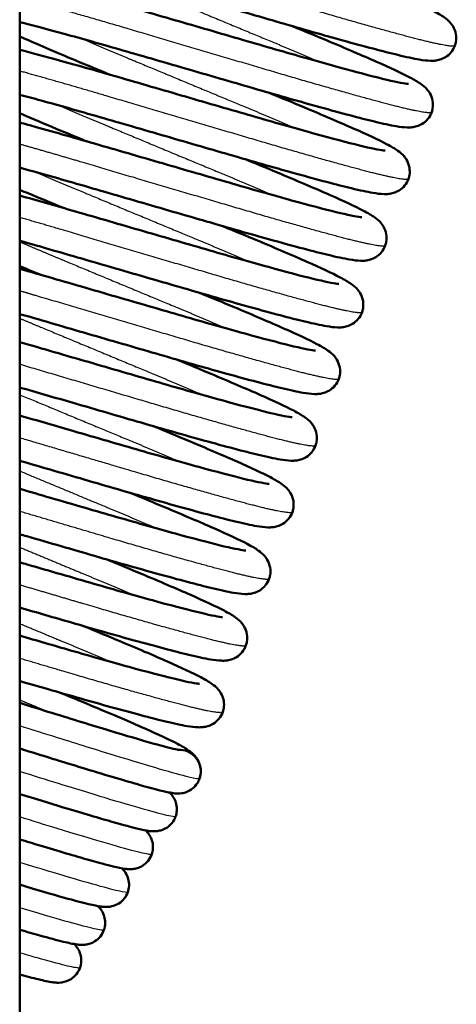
# Model space of a CAD drawing. Header units: millimetres. Extents: x 247 to 1050, y 34 to 1073.
# Tile 34 of 58: x 806 to 819, y 110 to 140. Entities that reach past the tile are written whole.
import ezdxf

# ---------------------------------------------------------------- set-up
doc = ezdxf.new("R2010")
doc.units = ezdxf.units.MM
doc.header["$LTSCALE"] = 0.75
doc.layers.add('Visible', color=7, linetype='Continuous', lineweight=50)
doc.layers.add('Visible Narrow', color=7, linetype='Continuous', lineweight=25)

msp = doc.modelspace()

# ---------------------------------------------------------------- linework, layer by layer
at = {"layer": 'Visible', "extrusion": (-1, -2.22045e-16, 2.96656e-13)}
msp.add_line((806.06, 182.889, 17.525), (806.06, 92.819, 17.525), dxfattribs=at)
at = {"layer": 'Visible'}
for start, end in [(340.7911, 93.8413), (327.6911, 340.7911)]:
    msp.add_arc((810.812, 117.243), 0.65, start, end, dxfattribs=at)
for points, knots in [([(819.045, 138.897), (819.019, 138.822, 0.039), (818.979, 138.752, 0.078), (818.881, 138.633, 0.164), (818.822, 138.584, 0.211), (818.706, 138.512, 0.32), (818.649, 138.489, 0.383), (818.546, 138.458, 0.524), (818.501, 138.45, 0.603), (818.405, 138.439, 0.805), (818.358, 138.438, 0.93), (818.203, 138.442, 1.377), (818.103, 138.456, 1.702), (817.807, 138.507, 2.477), (817.595, 138.552, 2.923), (816.909, 138.717, 4.043), (816.349, 138.867, 4.678), (815.142, 139.201, 5.604), (814.502, 139.383, 5.94), (813.186, 139.765, 6.368), (812.494, 139.966, 6.467), (811.141, 140.358, 6.428), (810.463, 140.556, 6.292), (809.204, 140.919, 5.805), (808.605, 141.088, 5.45), (807.564, 141.374, 4.57), (807.106, 141.495, 4.037), (806.436, 141.659, 2.913), (806.185, 141.709, 2.32), (806.06, 141.727, 1.707)], [0, 0, 0, 0, 0.026475, 0.026475, 0.052811, 0.052811, 0.078765, 0.078765, 0.105893, 0.105893, 0.145826, 0.145826, 0.24775, 0.24775, 0.39523, 0.39523, 0.644629, 0.644629, 0.862378, 0.862378, 1.07503, 1.07503, 1.285149, 1.285149, 1.49451, 1.49451, 1.702715, 1.702715, 1.890146, 1.890146, 1.890146, 1.890146]), ([(814.891, 141.459, -6.026), (815.252, 141.311, -5.878), (815.6, 141.167, -5.692), (816.48, 140.797, -5.101), (816.983, 140.582, -4.624), (817.811, 140.216, -3.532), (818.147, 140.06, -2.908), (818.523, 139.862, -1.896), (818.628, 139.803, -1.527), (818.787, 139.69, -0.948), (818.847, 139.647, -0.732), (818.943, 139.53, -0.487), (818.966, 139.498, -0.435), (819.024, 139.4, -0.307), (819.057, 139.318, -0.238), (819.085, 139.158, -0.134), (819.086, 139.081, -0.093), (819.067, 138.969, -0.036), (819.057, 138.932, -0.018), (819.045, 138.897)], [1.270837, 1.270837, 1.270837, 1.270837, 1.3953165, 1.3953165, 1.6076146, 1.6076146, 1.8207342, 1.8207342, 1.9369064, 1.9369064, 2.0039335, 2.0039335, 2.0232847, 2.0232847, 2.0555082, 2.0555082, 2.081165, 2.081165, 2.0935943, 2.0935943, 2.0935943, 2.0935943]), ([(806.06, 140.927, 2.912), (806.136, 140.91, 3.057), (806.217, 140.891, 3.2), (806.733, 140.767, 4.043), (807.293, 140.617, 4.678), (808.5, 140.284, 5.604), (809.14, 140.102, 5.94), (810.456, 139.72, 6.368), (811.148, 139.519, 6.467), (812.501, 139.126, 6.428), (813.179, 138.929, 6.292), (814.438, 138.565, 5.805), (815.037, 138.396, 5.45), (816.078, 138.111, 4.57), (816.536, 137.989, 4.037), (817.231, 137.819, 2.871), (817.496, 137.767, 2.226), (817.637, 137.75, 1.395), (817.655, 137.749, 1.225), (817.655, 137.749, 1.056)], [0.345869, 0.345869, 0.345869, 0.345869, 0.39523, 0.39523, 0.644629, 0.644629, 0.862378, 0.862378, 1.07503, 1.07503, 1.285149, 1.285149, 1.49451, 1.49451, 1.702715, 1.702715, 1.904943, 1.904943, 1.955538, 1.955538, 1.955538, 1.955538]), ([(818.353, 136.909), (818.326, 136.834, 0.039), (818.286, 136.763, 0.078), (818.188, 136.645, 0.164), (818.129, 136.596, 0.211), (818.014, 136.524, 0.32), (817.956, 136.501, 0.383), (817.854, 136.47, 0.524), (817.809, 136.462, 0.603), (817.712, 136.45, 0.805), (817.666, 136.45, 0.93), (817.51, 136.454, 1.377), (817.41, 136.468, 1.702), (817.114, 136.519, 2.477), (816.902, 136.564, 2.923), (816.216, 136.729, 4.043), (815.656, 136.879, 4.678), (814.449, 137.213, 5.604), (813.809, 137.395, 5.94), (812.494, 137.776, 6.368), (811.801, 137.978, 6.467), (810.448, 138.37, 6.428), (809.77, 138.568, 6.292), (808.511, 138.931, 5.805), (807.912, 139.1, 5.45), (806.871, 139.385, 4.57), (806.413, 139.507, 4.037), (806.06, 139.593, 3.445), (806.06, 139.593, 3.445), (806.06, 139.593, 3.445)], [0, 0, 0, 0, 0.026475, 0.026475, 0.052811, 0.052811, 0.078765, 0.078765, 0.105893, 0.105893, 0.145826, 0.145826, 0.24775, 0.24775, 0.39523, 0.39523, 0.644629, 0.644629, 0.862378, 0.862378, 1.07503, 1.07503, 1.285149, 1.285149, 1.49451, 1.49451, 1.702715, 1.702715, 1.702755, 1.702755, 1.702755, 1.702755]), ([(814.198, 139.471, -6.026), (814.559, 139.323, -5.878), (814.907, 139.179, -5.692), (815.788, 138.809, -5.101), (816.29, 138.594, -4.624), (817.118, 138.228, -3.532), (817.454, 138.072, -2.908), (817.83, 137.874, -1.896), (817.935, 137.815, -1.527), (818.094, 137.702, -0.948), (818.154, 137.659, -0.732), (818.25, 137.542, -0.487), (818.273, 137.51, -0.435), (818.331, 137.411, -0.307), (818.365, 137.33, -0.238), (818.392, 137.17, -0.134), (818.393, 137.093, -0.093), (818.374, 136.981, -0.036), (818.365, 136.944, -0.018), (818.353, 136.909)], [1.270837, 1.270837, 1.270837, 1.270837, 1.3953165, 1.3953165, 1.6076146, 1.6076146, 1.8207342, 1.8207342, 1.9369064, 1.9369064, 2.0039335, 2.0039335, 2.0232847, 2.0232847, 2.0555082, 2.0555082, 2.081165, 2.081165, 2.0935943, 2.0935943, 2.0935943, 2.0935943]), ([(808.751, 138.025, -6.026), (808.39, 138.174, -5.878), (808.042, 138.318, -5.692), (807.162, 138.687, -5.101), (806.659, 138.903, -4.624), (806.182, 139.113, -3.995), (806.12, 139.141, -3.909), (806.06, 139.167, -3.822)], [1.270837, 1.270837, 1.270837, 1.270837, 1.3953165, 1.3953165, 1.6076146, 1.6076146, 1.6403176, 1.6403176, 1.6403176, 1.6403176]), ([(806.06, 138.77, 3.99), (806.407, 138.68, 4.434), (806.806, 138.572, 4.836), (807.807, 138.296, 5.604), (808.448, 138.114, 5.94), (809.763, 137.732, 6.368), (810.456, 137.531, 6.467), (811.808, 137.138, 6.428), (812.486, 136.941, 6.292), (813.746, 136.577, 5.805), (814.345, 136.408, 5.45), (815.385, 136.123, 4.57), (815.843, 136.001, 4.037), (816.539, 135.831, 2.871), (816.804, 135.779, 2.226), (816.944, 135.762, 1.395), (816.963, 135.761, 1.225), (816.963, 135.761, 1.056)], [0.474887, 0.474887, 0.474887, 0.474887, 0.644629, 0.644629, 0.862378, 0.862378, 1.07503, 1.07503, 1.285149, 1.285149, 1.49451, 1.49451, 1.702715, 1.702715, 1.904943, 1.904943, 1.955538, 1.955538, 1.955538, 1.955538]), ([(813.505, 137.483, -6.026), (813.866, 137.335, -5.878), (814.215, 137.191, -5.692), (815.095, 136.821, -5.101), (815.598, 136.606, -4.624), (816.426, 136.24, -3.532), (816.761, 136.084, -2.908), (817.138, 135.886, -1.896), (817.243, 135.827, -1.527), (817.401, 135.714, -0.948), (817.461, 135.671, -0.732), (817.558, 135.554, -0.487), (817.581, 135.522, -0.435), (817.638, 135.423, -0.307), (817.672, 135.342, -0.238), (817.699, 135.182, -0.134), (817.7, 135.104, -0.093), (817.681, 134.993, -0.036), (817.672, 134.956, -0.018), (817.66, 134.921)], [1.270837, 1.270837, 1.270837, 1.270837, 1.3953165, 1.3953165, 1.6076146, 1.6076146, 1.8207342, 1.8207342, 1.9369064, 1.9369064, 2.0039335, 2.0039335, 2.0232847, 2.0232847, 2.0555082, 2.0555082, 2.081165, 2.081165, 2.0935943, 2.0935943, 2.0935943, 2.0935943]), ([(817.66, 134.921), (817.634, 134.846, 0.039), (817.593, 134.775, 0.078), (817.495, 134.657, 0.164), (817.437, 134.608, 0.211), (817.321, 134.536, 0.32), (817.263, 134.513, 0.383), (817.161, 134.482, 0.524), (817.116, 134.474, 0.603), (817.019, 134.462, 0.805), (816.973, 134.462, 0.93), (816.818, 134.466, 1.377), (816.718, 134.48, 1.702), (816.422, 134.531, 2.477), (816.209, 134.576, 2.923), (815.524, 134.741, 4.043), (814.964, 134.891, 4.678), (813.757, 135.225, 5.604), (813.116, 135.407, 5.94), (811.801, 135.788, 6.368), (811.108, 135.99, 6.467), (809.756, 136.382, 6.428), (809.078, 136.58, 6.292), (807.818, 136.943, 5.805), (807.219, 137.112, 5.45), (806.473, 137.317, 4.819), (806.259, 137.375, 4.611), (806.06, 137.427, 4.388)], [0, 0, 0, 0, 0.026475, 0.026475, 0.052811, 0.052811, 0.078765, 0.078765, 0.105893, 0.105893, 0.145826, 0.145826, 0.24775, 0.24775, 0.39523, 0.39523, 0.644629, 0.644629, 0.862378, 0.862378, 1.07503, 1.07503, 1.285149, 1.285149, 1.49451, 1.49451, 1.584826, 1.584826, 1.584826, 1.584826]), ([(808.058, 136.037, -6.026), (807.697, 136.186, -5.878), (807.349, 136.33, -5.692), (806.68, 136.611, -5.243), (806.356, 136.748, -4.971), (806.06, 136.876, -4.669)], [1.270837, 1.270837, 1.270837, 1.270837, 1.3953165, 1.3953165, 1.5270116, 1.5270116, 1.5270116, 1.5270116]), ([(806.06, 136.598, 4.753), (806.218, 136.555, 4.901), (806.382, 136.51, 5.042), (807.115, 136.308, 5.604), (807.755, 136.126, 5.94), (809.07, 135.744, 6.368), (809.763, 135.543, 6.467), (811.116, 135.15, 6.428), (811.794, 134.953, 6.292), (813.053, 134.589, 5.805), (813.652, 134.42, 5.45), (814.693, 134.135, 4.57), (815.151, 134.013, 4.037), (815.846, 133.843, 2.871), (816.111, 133.791, 2.226), (816.251, 133.774, 1.395), (816.27, 133.773, 1.225), (816.27, 133.773, 1.056)], [0.578816, 0.578816, 0.578816, 0.578816, 0.644629, 0.644629, 0.862378, 0.862378, 1.07503, 1.07503, 1.285149, 1.285149, 1.49451, 1.49451, 1.702715, 1.702715, 1.904943, 1.904943, 1.955538, 1.955538, 1.955538, 1.955538]), ([(812.813, 135.495, -6.026), (813.174, 135.347, -5.878), (813.522, 135.203, -5.692), (814.402, 134.833, -5.101), (814.905, 134.618, -4.624), (815.733, 134.252, -3.532), (816.069, 134.096, -2.908), (816.445, 133.898, -1.896), (816.55, 133.839, -1.527), (816.709, 133.726, -0.948), (816.769, 133.683, -0.732), (816.865, 133.565, -0.487), (816.888, 133.534, -0.435), (816.946, 133.435, -0.307), (816.979, 133.354, -0.238), (817.007, 133.194, -0.134), (817.008, 133.116, -0.093), (816.989, 133.005, -0.036), (816.979, 132.968, -0.018), (816.967, 132.933)], [1.270837, 1.270837, 1.270837, 1.270837, 1.3953165, 1.3953165, 1.6076146, 1.6076146, 1.8207342, 1.8207342, 1.9369064, 1.9369064, 2.0039335, 2.0039335, 2.0232847, 2.0232847, 2.0555082, 2.0555082, 2.081165, 2.081165, 2.0935943, 2.0935943, 2.0935943, 2.0935943]), ([(816.967, 132.933), (816.941, 132.858, 0.039), (816.901, 132.787, 0.078), (816.803, 132.669, 0.164), (816.744, 132.62, 0.211), (816.628, 132.548, 0.32), (816.571, 132.525, 0.383), (816.468, 132.493, 0.524), (816.423, 132.486, 0.603), (816.327, 132.474, 0.805), (816.28, 132.474, 0.93), (816.125, 132.478, 1.377), (816.025, 132.492, 1.702), (815.729, 132.542, 2.477), (815.517, 132.588, 2.923), (814.831, 132.753, 4.043), (814.271, 132.903, 4.678), (813.064, 133.237, 5.604), (812.424, 133.419, 5.94), (811.108, 133.8, 6.368), (810.416, 134.001, 6.467), (809.063, 134.394, 6.428), (808.385, 134.592, 6.292), (807.148, 134.949, 5.814), (806.569, 135.112, 5.475), (806.06, 135.252, 5.055)], [0, 0, 0, 0, 0.026475, 0.026475, 0.052811, 0.052811, 0.078765, 0.078765, 0.105893, 0.105893, 0.145826, 0.145826, 0.24775, 0.24775, 0.39523, 0.39523, 0.644629, 0.644629, 0.862378, 0.862378, 1.07503, 1.07503, 1.285149, 1.285149, 1.487146, 1.487146, 1.487146, 1.487146]), ([(807.366, 134.049, -6.026), (807.005, 134.198, -5.878), (806.657, 134.342, -5.692), (806.239, 134.517, -5.412), (806.149, 134.555, -5.348), (806.06, 134.592, -5.281)], [1.270837, 1.270837, 1.270837, 1.270837, 1.3953165, 1.3953165, 1.4304382, 1.4304382, 1.4304382, 1.4304382]), ([(806.06, 134.419, 5.32), (806.572, 134.277, 5.681), (807.14, 134.115, 5.966), (808.378, 133.756, 6.368), (809.07, 133.555, 6.467), (810.423, 133.162, 6.428), (811.101, 132.965, 6.292), (812.36, 132.601, 5.805), (812.959, 132.432, 5.45), (814, 132.147, 4.57), (814.458, 132.025, 4.037), (815.153, 131.855, 2.871), (815.418, 131.803, 2.226), (815.559, 131.786, 1.395), (815.577, 131.785, 1.225), (815.577, 131.785, 1.056)], [0.670152, 0.670152, 0.670152, 0.670152, 0.862378, 0.862378, 1.07503, 1.07503, 1.285149, 1.285149, 1.49451, 1.49451, 1.702715, 1.702715, 1.904943, 1.904943, 1.955538, 1.955538, 1.955538, 1.955538]), ([(812.12, 133.507, -6.026), (812.481, 133.359, -5.878), (812.829, 133.215, -5.692), (813.71, 132.845, -5.101), (814.212, 132.63, -4.624), (815.04, 132.264, -3.532), (815.376, 132.108, -2.908), (815.752, 131.91, -1.896), (815.857, 131.851, -1.527), (816.016, 131.737, -0.948), (816.076, 131.695, -0.732), (816.172, 131.577, -0.487), (816.195, 131.546, -0.435), (816.253, 131.447, -0.307), (816.287, 131.366, -0.238), (816.314, 131.206, -0.134), (816.315, 131.128, -0.093), (816.296, 131.017, -0.036), (816.287, 130.98, -0.018), (816.275, 130.945)], [1.270837, 1.270837, 1.270837, 1.270837, 1.3953165, 1.3953165, 1.6076146, 1.6076146, 1.8207342, 1.8207342, 1.9369064, 1.9369064, 2.0039335, 2.0039335, 2.0232847, 2.0232847, 2.0555082, 2.0555082, 2.081165, 2.081165, 2.0935943, 2.0935943, 2.0935943, 2.0935943]), ([(816.275, 130.945), (816.248, 130.87, 0.039), (816.208, 130.799, 0.078), (816.11, 130.681, 0.164), (816.051, 130.632, 0.211), (815.936, 130.56, 0.32), (815.878, 130.537, 0.383), (815.776, 130.505, 0.524), (815.731, 130.498, 0.603), (815.634, 130.486, 0.805), (815.588, 130.486, 0.93), (815.432, 130.49, 1.377), (815.332, 130.504, 1.702), (815.036, 130.554, 2.477), (814.824, 130.6, 2.923), (814.138, 130.765, 4.043), (813.578, 130.915, 4.678), (812.371, 131.248, 5.604), (811.731, 131.43, 5.94), (810.416, 131.812, 6.368), (809.723, 132.013, 6.467), (808.37, 132.406, 6.428), (807.692, 132.604, 6.292), (806.716, 132.885, 5.915), (806.38, 132.981, 5.748), (806.06, 133.071, 5.551)], [0, 0, 0, 0, 0.026475, 0.026475, 0.052811, 0.052811, 0.078765, 0.078765, 0.105893, 0.105893, 0.145826, 0.145826, 0.24775, 0.24775, 0.39523, 0.39523, 0.644629, 0.644629, 0.862378, 0.862378, 1.07503, 1.07503, 1.285149, 1.285149, 1.400129, 1.400129, 1.400129, 1.400129]), ([(806.06, 132.236, 5.744), (806.375, 132.147, 5.91), (806.702, 132.053, 6.048), (807.685, 131.768, 6.368), (808.378, 131.567, 6.467), (809.73, 131.174, 6.428), (810.408, 130.976, 6.292), (811.668, 130.613, 5.805), (812.267, 130.444, 5.45), (813.307, 130.159, 4.57), (813.765, 130.037, 4.037), (814.461, 129.867, 2.871), (814.726, 129.815, 2.226), (814.866, 129.798, 1.395), (814.885, 129.797, 1.225), (814.885, 129.797, 1.056)], [0.75327, 0.75327, 0.75327, 0.75327, 0.862378, 0.862378, 1.07503, 1.07503, 1.285149, 1.285149, 1.49451, 1.49451, 1.702715, 1.702715, 1.904943, 1.904943, 1.955538, 1.955538, 1.955538, 1.955538]), ([(811.428, 131.519, -6.026), (811.789, 131.371, -5.878), (812.137, 131.227, -5.692), (813.017, 130.857, -5.101), (813.52, 130.642, -4.624), (814.348, 130.276, -3.532), (814.683, 130.12, -2.908), (815.06, 129.922, -1.896), (815.165, 129.862, -1.527), (815.323, 129.749, -0.948), (815.383, 129.707, -0.732), (815.48, 129.589, -0.487), (815.503, 129.558, -0.435), (815.561, 129.459, -0.307), (815.594, 129.378, -0.238), (815.621, 129.218, -0.134), (815.622, 129.14, -0.093), (815.603, 129.028, -0.036), (815.594, 128.992, -0.018), (815.582, 128.957)], [1.270837, 1.270837, 1.270837, 1.270837, 1.3953165, 1.3953165, 1.6076146, 1.6076146, 1.8207342, 1.8207342, 1.9369064, 1.9369064, 2.0039335, 2.0039335, 2.0232847, 2.0232847, 2.0555082, 2.0555082, 2.081165, 2.081165, 2.0935943, 2.0935943, 2.0935943, 2.0935943]), ([(815.582, 128.957), (815.556, 128.882, 0.039), (815.515, 128.811, 0.078), (815.417, 128.693, 0.164), (815.359, 128.644, 0.211), (815.243, 128.572, 0.32), (815.185, 128.549, 0.383), (815.083, 128.517, 0.524), (815.038, 128.51, 0.603), (814.941, 128.498, 0.805), (814.895, 128.498, 0.93), (814.74, 128.502, 1.377), (814.64, 128.516, 1.702), (814.344, 128.566, 2.477), (814.131, 128.612, 2.923), (813.446, 128.777, 4.043), (812.886, 128.927, 4.678), (811.679, 129.26, 5.604), (811.038, 129.442, 5.94), (809.723, 129.824, 6.368), (809.03, 130.025, 6.467), (807.678, 130.418, 6.428), (807, 130.616, 6.292), (806.265, 130.828, 6.008), (806.162, 130.857, 5.965), (806.06, 130.886, 5.919)], [0, 0, 0, 0, 0.026475, 0.026475, 0.052811, 0.052811, 0.078765, 0.078765, 0.105893, 0.105893, 0.145826, 0.145826, 0.24775, 0.24775, 0.39523, 0.39523, 0.644629, 0.644629, 0.862378, 0.862378, 1.07503, 1.07503, 1.285149, 1.285149, 1.31968, 1.31968, 1.31968, 1.31968]), ([(806.06, 130.05, 6.057), (806.154, 130.023, 6.093), (806.248, 129.996, 6.126), (806.992, 129.78, 6.368), (807.685, 129.579, 6.467), (809.038, 129.186, 6.428), (809.716, 128.988, 6.292), (810.975, 128.625, 5.805), (811.574, 128.456, 5.45), (812.615, 128.171, 4.57), (813.073, 128.049, 4.037), (813.768, 127.879, 2.871), (814.033, 127.827, 2.226), (814.173, 127.81, 1.395), (814.192, 127.809, 1.225), (814.192, 127.809, 1.056)], [0.831427, 0.831427, 0.831427, 0.831427, 0.862378, 0.862378, 1.07503, 1.07503, 1.285149, 1.285149, 1.49451, 1.49451, 1.702715, 1.702715, 1.904943, 1.904943, 1.955538, 1.955538, 1.955538, 1.955538]), ([(810.735, 129.531, -6.026), (811.096, 129.383, -5.878), (811.444, 129.238, -5.692), (812.324, 128.869, -5.101), (812.827, 128.653, -4.624), (813.655, 128.288, -3.532), (813.991, 128.132, -2.908), (814.367, 127.934, -1.896), (814.472, 127.874, -1.527), (814.631, 127.761, -0.948), (814.691, 127.719, -0.732), (814.787, 127.601, -0.487), (814.81, 127.57, -0.435), (814.868, 127.471, -0.307), (814.901, 127.39, -0.238), (814.929, 127.23, -0.134), (814.93, 127.152, -0.093), (814.911, 127.04, -0.036), (814.901, 127.004, -0.018), (814.889, 126.969)], [1.270837, 1.270837, 1.270837, 1.270837, 1.3953165, 1.3953165, 1.6076146, 1.6076146, 1.8207342, 1.8207342, 1.9369064, 1.9369064, 2.0039335, 2.0039335, 2.0232847, 2.0232847, 2.0555082, 2.0555082, 2.081165, 2.081165, 2.0935943, 2.0935943, 2.0935943, 2.0935943]), ([(814.889, 126.969), (814.863, 126.894, 0.039), (814.823, 126.823, 0.078), (814.725, 126.705, 0.164), (814.666, 126.656, 0.211), (814.55, 126.584, 0.32), (814.493, 126.561, 0.383), (814.39, 126.529, 0.524), (814.345, 126.522, 0.603), (814.249, 126.51, 0.805), (814.202, 126.51, 0.93), (814.047, 126.514, 1.377), (813.947, 126.528, 1.702), (813.651, 126.578, 2.477), (813.439, 126.624, 2.923), (812.753, 126.789, 4.043), (812.193, 126.939, 4.678), (810.986, 127.272, 5.604), (810.346, 127.454, 5.94), (809.03, 127.836, 6.368), (808.338, 128.037, 6.467), (807.12, 128.391, 6.432), (806.578, 128.548, 6.342), (806.06, 128.698, 6.182)], [0, 0, 0, 0, 0.026475, 0.026475, 0.052811, 0.052811, 0.078765, 0.078765, 0.105893, 0.105893, 0.145826, 0.145826, 0.24775, 0.24775, 0.39523, 0.39523, 0.644629, 0.644629, 0.862378, 0.862378, 1.07503, 1.07503, 1.24306, 1.24306, 1.24306, 1.24306]), ([(806.06, 127.861, 6.274), (806.587, 127.708, 6.404), (807.134, 127.549, 6.463), (808.345, 127.198, 6.428), (809.023, 127, 6.292), (810.282, 126.637, 5.805), (810.881, 126.468, 5.45), (811.922, 126.183, 4.57), (812.38, 126.061, 4.037), (813.075, 125.891, 2.871), (813.34, 125.839, 2.226), (813.481, 125.822, 1.395), (813.499, 125.821, 1.225), (813.499, 125.821, 1.056)], [0.906612, 0.906612, 0.906612, 0.906612, 1.07503, 1.07503, 1.285149, 1.285149, 1.49451, 1.49451, 1.702715, 1.702715, 1.904943, 1.904943, 1.955538, 1.955538, 1.955538, 1.955538]), ([(810.042, 127.543, -6.026), (810.403, 127.394, -5.878), (810.751, 127.25, -5.692), (811.632, 126.881, -5.101), (812.134, 126.665, -4.624), (812.962, 126.3, -3.532), (813.298, 126.144, -2.908), (813.674, 125.946, -1.896), (813.779, 125.886, -1.527), (813.938, 125.773, -0.948), (813.998, 125.731, -0.732), (814.094, 125.613, -0.487), (814.117, 125.582, -0.435), (814.175, 125.483, -0.307), (814.209, 125.402, -0.238), (814.236, 125.242, -0.134), (814.237, 125.164, -0.093), (814.218, 125.052, -0.036), (814.209, 125.016, -0.018), (814.197, 124.981)], [1.270837, 1.270837, 1.270837, 1.270837, 1.3953165, 1.3953165, 1.6076146, 1.6076146, 1.8207342, 1.8207342, 1.9369064, 1.9369064, 2.0039335, 2.0039335, 2.0232847, 2.0232847, 2.0555082, 2.0555082, 2.081165, 2.081165, 2.0935943, 2.0935943, 2.0935943, 2.0935943]), ([(814.197, 124.981), (814.17, 124.906, 0.039), (814.13, 124.835, 0.078), (814.032, 124.717, 0.164), (813.973, 124.668, 0.211), (813.858, 124.596, 0.32), (813.8, 124.572, 0.383), (813.698, 124.541, 0.524), (813.653, 124.534, 0.603), (813.556, 124.522, 0.805), (813.51, 124.522, 0.93), (813.354, 124.526, 1.377), (813.254, 124.54, 1.702), (812.959, 124.59, 2.477), (812.746, 124.636, 2.923), (812.06, 124.801, 4.043), (811.5, 124.951, 4.678), (810.293, 125.284, 5.604), (809.653, 125.466, 5.94), (808.338, 125.848, 6.368), (807.645, 126.049, 6.467), (806.663, 126.334, 6.439), (806.36, 126.422, 6.407), (806.06, 126.509, 6.352)], [0, 0, 0, 0, 0.026475, 0.026475, 0.052811, 0.052811, 0.078765, 0.078765, 0.105893, 0.105893, 0.145826, 0.145826, 0.24775, 0.24775, 0.39523, 0.39523, 0.644629, 0.644629, 0.862378, 0.862378, 1.07503, 1.07503, 1.169359, 1.169359, 1.169359, 1.169359]), ([(806.06, 125.672, 6.403), (806.366, 125.583, 6.441), (806.674, 125.494, 6.456), (807.652, 125.21, 6.428), (808.33, 125.012, 6.292), (809.59, 124.649, 5.805), (810.189, 124.48, 5.45), (811.229, 124.195, 4.57), (811.687, 124.073, 4.037), (812.383, 123.903, 2.871), (812.648, 123.851, 2.226), (812.788, 123.834, 1.395), (812.807, 123.833, 1.225), (812.807, 123.833, 1.056)], [0.9794715, 0.9794715, 0.9794715, 0.9794715, 1.0750301, 1.0750301, 1.2851492, 1.2851492, 1.4945098, 1.4945098, 1.7027154, 1.7027154, 1.9049431, 1.9049431, 1.9555385, 1.9555385, 1.9555385, 1.9555385]), ([(809.35, 125.555, -6.026), (809.711, 125.406, -5.878), (810.059, 125.262, -5.692), (810.939, 124.893, -5.101), (811.442, 124.677, -4.624), (812.27, 124.312, -3.532), (812.606, 124.156, -2.908), (812.982, 123.958, -1.896), (813.087, 123.898, -1.527), (813.245, 123.785, -0.948), (813.305, 123.743, -0.732), (813.402, 123.625, -0.487), (813.425, 123.594, -0.435), (813.483, 123.495, -0.307), (813.516, 123.414, -0.238), (813.543, 123.254, -0.134), (813.544, 123.176, -0.093), (813.525, 123.064, -0.036), (813.516, 123.028, -0.018), (813.504, 122.993)], [1.270837, 1.270837, 1.270837, 1.270837, 1.3953165, 1.3953165, 1.6076146, 1.6076146, 1.8207342, 1.8207342, 1.9369064, 1.9369064, 2.0039335, 2.0039335, 2.0232847, 2.0232847, 2.0555082, 2.0555082, 2.081165, 2.081165, 2.0935943, 2.0935943, 2.0935943, 2.0935943]), ([(813.504, 122.993), (813.478, 122.918, 0.039), (813.437, 122.847, 0.078), (813.339, 122.729, 0.164), (813.281, 122.679, 0.211), (813.165, 122.608, 0.32), (813.108, 122.584, 0.383), (813.005, 122.553, 0.524), (812.96, 122.545, 0.603), (812.863, 122.534, 0.805), (812.817, 122.534, 0.93), (812.662, 122.538, 1.377), (812.562, 122.552, 1.702), (812.266, 122.602, 2.477), (812.053, 122.648, 2.923), (811.368, 122.813, 4.043), (810.808, 122.963, 4.678), (809.601, 123.296, 5.604), (808.96, 123.478, 5.94), (807.645, 123.86, 6.368), (806.952, 124.061, 6.467), (806.201, 124.279, 6.446), (806.131, 124.3, 6.442), (806.06, 124.32, 6.438)], [0, 0, 0, 0, 0.026475, 0.026475, 0.052811, 0.052811, 0.078765, 0.078765, 0.105893, 0.105893, 0.145826, 0.145826, 0.24775, 0.24775, 0.39523, 0.39523, 0.644629, 0.644629, 0.862378, 0.862378, 1.07503, 1.07503, 1.097062, 1.097062, 1.097062, 1.097062]), ([(806.06, 123.483, 6.45), (806.136, 123.461, 6.45), (806.212, 123.439, 6.45), (806.96, 123.222, 6.428), (807.638, 123.024, 6.292), (808.897, 122.661, 5.805), (809.496, 122.492, 5.45), (810.537, 122.207, 4.57), (810.995, 122.085, 4.037), (811.69, 121.915, 2.871), (811.955, 121.863, 2.226), (812.095, 121.846, 1.395), (812.114, 121.845, 1.225), (812.114, 121.845, 1.056)], [1.0514135, 1.0514135, 1.0514135, 1.0514135, 1.0750301, 1.0750301, 1.2851492, 1.2851492, 1.4945098, 1.4945098, 1.7027154, 1.7027154, 1.9049431, 1.9049431, 1.9555385, 1.9555385, 1.9555385, 1.9555385]), ([(808.657, 123.567, -6.026), (809.018, 123.418, -5.878), (809.366, 123.274, -5.692), (810.246, 122.905, -5.101), (810.749, 122.689, -4.624), (811.577, 122.324, -3.532), (811.913, 122.168, -2.908), (812.289, 121.969, -1.896), (812.394, 121.91, -1.527), (812.553, 121.797, -0.948), (812.613, 121.755, -0.732), (812.709, 121.637, -0.487), (812.732, 121.606, -0.435), (812.79, 121.507, -0.307), (812.823, 121.426, -0.238), (812.851, 121.266, -0.134), (812.852, 121.188, -0.093), (812.833, 121.076, -0.036), (812.823, 121.04, -0.018), (812.811, 121.005)], [1.270837, 1.270837, 1.270837, 1.270837, 1.3953165, 1.3953165, 1.6076146, 1.6076146, 1.8207342, 1.8207342, 1.9369064, 1.9369064, 2.0039335, 2.0039335, 2.0232847, 2.0232847, 2.0555082, 2.0555082, 2.081165, 2.081165, 2.0935943, 2.0935943, 2.0935943, 2.0935943]), ([(812.811, 121.005), (812.785, 120.93, 0.039), (812.745, 120.859, 0.078), (812.647, 120.741, 0.164), (812.588, 120.691, 0.211), (812.473, 120.62, 0.32), (812.415, 120.596, 0.383), (812.312, 120.565, 0.524), (812.267, 120.557, 0.603), (812.171, 120.546, 0.805), (812.124, 120.546, 0.93), (811.969, 120.55, 1.377), (811.869, 120.564, 1.702), (811.573, 120.614, 2.477), (811.361, 120.66, 2.923), (810.675, 120.825, 4.043), (810.115, 120.975, 4.678), (808.908, 121.308, 5.604), (808.268, 121.49, 5.94), (807.105, 121.828, 6.318), (806.583, 121.979, 6.414), (806.06, 122.131, 6.442)], [0, 0, 0, 0, 0.026475, 0.026475, 0.052811, 0.052811, 0.078765, 0.078765, 0.105893, 0.105893, 0.145826, 0.145826, 0.24775, 0.24775, 0.39523, 0.39523, 0.644629, 0.644629, 0.862378, 0.862378, 1.02506, 1.02506, 1.02506, 1.02506]), ([(806.06, 121.294, 6.416), (806.578, 121.144, 6.36), (807.091, 120.994, 6.236), (808.204, 120.673, 5.805), (808.803, 120.504, 5.45), (809.844, 120.218, 4.57), (810.302, 120.097, 4.037), (810.997, 119.927, 2.871), (811.262, 119.875, 2.226), (811.403, 119.858, 1.395), (811.421, 119.857, 1.225), (811.421, 119.857, 1.056)], [1.123496, 1.123496, 1.123496, 1.123496, 1.2851492, 1.2851492, 1.4945098, 1.4945098, 1.7027154, 1.7027154, 1.9049431, 1.9049431, 1.9555385, 1.9555385, 1.9555385, 1.9555385]), ([(807.964, 121.579, -6.026), (808.325, 121.43, -5.878), (808.673, 121.286, -5.692), (809.554, 120.917, -5.101), (810.057, 120.701, -4.624), (810.884, 120.336, -3.532), (811.22, 120.18, -2.908), (811.596, 119.981, -1.896), (811.701, 119.922, -1.527), (811.86, 119.809, -0.948), (811.92, 119.767, -0.732), (812.016, 119.649, -0.487), (812.039, 119.618, -0.435), (812.097, 119.519, -0.307), (812.131, 119.438, -0.238), (812.158, 119.278, -0.134), (812.159, 119.2, -0.093), (812.14, 119.088, -0.036), (812.131, 119.052, -0.018), (812.119, 119.017)], [1.270837, 1.270837, 1.270837, 1.270837, 1.3953165, 1.3953165, 1.6076146, 1.6076146, 1.8207342, 1.8207342, 1.9369064, 1.9369064, 2.0039335, 2.0039335, 2.0232847, 2.0232847, 2.0555082, 2.0555082, 2.081165, 2.081165, 2.0935943, 2.0935943, 2.0935943, 2.0935943]), ([(812.119, 119.017), (812.092, 118.942, 0.039), (812.052, 118.871, 0.078), (811.954, 118.752, 0.164), (811.895, 118.703, 0.211), (811.78, 118.632, 0.32), (811.722, 118.608, 0.383), (811.62, 118.577, 0.524), (811.575, 118.569, 0.603), (811.478, 118.558, 0.805), (811.432, 118.558, 0.93), (811.276, 118.562, 1.377), (811.176, 118.576, 1.702), (810.881, 118.626, 2.477), (810.668, 118.672, 2.923), (809.982, 118.837, 4.043), (809.422, 118.987, 4.678), (808.215, 119.32, 5.604), (807.575, 119.502, 5.94), (806.633, 119.776, 6.247), (806.348, 119.858, 6.316), (806.06, 119.942, 6.365)], [0, 0, 0, 0, 0.0264748, 0.0264748, 0.0528111, 0.0528111, 0.0787645, 0.0787645, 0.1058933, 0.1058933, 0.1458259, 0.1458259, 0.2477503, 0.2477503, 0.3952304, 0.3952304, 0.6446285, 0.6446285, 0.8623782, 0.8623782, 0.9529431, 0.9529431, 0.9529431, 0.9529431]), ([(807.272, 119.591, -6.026), (807.633, 119.442, -5.878), (807.981, 119.298, -5.692), (808.861, 118.929, -5.101), (809.364, 118.713, -4.624), (810.192, 118.348, -3.532), (810.528, 118.192, -2.908), (810.904, 117.993, -1.896), (811.009, 117.934, -1.527), (811.167, 117.821, -0.948), (811.227, 117.779, -0.732), (811.324, 117.661, -0.487), (811.347, 117.63, -0.435), (811.405, 117.531, -0.307), (811.438, 117.45, -0.238), (811.466, 117.29, -0.134), (811.466, 117.212, -0.093), (811.447, 117.1, -0.036), (811.438, 117.064, -0.018), (811.426, 117.029)], [1.270837, 1.270837, 1.270837, 1.270837, 1.3953165, 1.3953165, 1.6076146, 1.6076146, 1.8207342, 1.8207342, 1.9369064, 1.9369064, 2.0039335, 2.0039335, 2.0232847, 2.0232847, 2.0555082, 2.0555082, 2.081165, 2.081165, 2.0935943, 2.0935943, 2.0935943, 2.0935943]), ([(806.06, 119.287, 6.247), (806.388, 119.185, 6.178), (806.71, 119.085, 6.081), (807.637, 118.797, 5.712), (808.223, 118.617, 5.355), (809.24, 118.309, 4.476), (809.686, 118.178, 3.942), (810.375, 117.984, 2.774), (810.637, 117.917, 2.123), (810.791, 117.887, 1.264), (810.814, 117.883, 1.071), (810.814, 117.883, 0.878)], [1.1724115, 1.1724115, 1.1724115, 1.1724115, 1.2766443, 1.2766443, 1.4839134, 1.4839134, 1.6905816, 1.6905816, 1.8949377, 1.8949377, 1.9526563, 1.9526563, 1.9526563, 1.9526563]), ([(811.361, 116.895), (811.322, 116.833, 0.024), (811.272, 116.778, 0.05), (811.162, 116.689, 0.112), (811.1, 116.655, 0.148), (810.989, 116.612, 0.234), (810.938, 116.6, 0.285), (810.856, 116.588, 0.395), (810.823, 116.586, 0.454), (810.753, 116.585, 0.603), (810.722, 116.587, 0.695), (810.623, 116.596, 1.011), (810.566, 116.606, 1.237), (810.3, 116.66, 2.136), (810.026, 116.732, 2.798), (809.23, 116.957, 4.083), (808.668, 117.124, 4.701), (807.478, 117.486, 5.587), (806.857, 117.678, 5.906), (806.161, 117.895, 6.123), (806.111, 117.91, 6.138), (806.06, 117.926, 6.153)], [0, 0, 0, 0, 0.0231994, 0.0231994, 0.0462165, 0.0462165, 0.0673611, 0.0673611, 0.0875256, 0.0875256, 0.116696, 0.116696, 0.1867077, 0.1867077, 0.3984476, 0.3984476, 0.6451124, 0.6451124, 0.8566568, 0.8566568, 0.8731229, 0.8731229, 0.8731229, 0.8731229]), ([(810.529, 116.614, -0.522), (810.539, 116.604, -0.498), (810.55, 116.593, -0.475), (810.596, 116.545, -0.385), (810.635, 116.496, -0.325), (810.695, 116.386, -0.24), (810.718, 116.329, -0.208), (810.747, 116.204, -0.152), (810.753, 116.135, -0.127), (810.743, 116.012, -0.085), (810.732, 115.955, -0.067), (810.713, 115.902, -0.049)], [1.94818514, 1.94818514, 1.94818514, 1.94818514, 1.95661721, 1.95661721, 1.98171463, 1.98171463, 2.00208005, 2.00208005, 2.0236155, 2.0236155, 2.04139781, 2.04139781, 2.04139781, 2.04139781]), ([(810.713, 115.902, -0.049), (810.689, 115.832, -0.026), (810.652, 115.766, -0.002), (810.561, 115.652, 0.049), (810.505, 115.602, 0.078), (810.39, 115.528, 0.147), (810.329, 115.502, 0.189), (810.226, 115.472, 0.284), (810.182, 115.464, 0.338), (810.107, 115.457, 0.457), (810.075, 115.456, 0.523), (810, 115.458, 0.705), (809.964, 115.462, 0.825), (809.823, 115.48, 1.301), (809.722, 115.503, 1.66), (809.4, 115.58, 2.513), (809.153, 115.646, 2.999), (808.448, 115.846, 4.04), (807.936, 115.997, 4.572), (806.959, 116.293, 5.276), (806.519, 116.428, 5.516), (806.06, 116.569, 5.693)], [0, 0, 0, 0, 0.0232216, 0.0232216, 0.046518, 0.046518, 0.0692457, 0.0692457, 0.0896872, 0.0896872, 0.1115229, 0.1115229, 0.148845, 0.148845, 0.2606347, 0.2606347, 0.4231842, 0.4231842, 0.6424519, 0.6424519, 0.7952432, 0.7952432, 0.7952432, 0.7952432]), ([(809.819, 115.484, -0.515), (809.834, 115.469, -0.48), (809.85, 115.453, -0.447), (809.896, 115.4, -0.362), (809.929, 115.357, -0.314), (809.983, 115.257, -0.237), (810.005, 115.199, -0.205), (810.034, 115.074, -0.149), (810.04, 115.005, -0.124), (810.03, 114.882, -0.083), (810.018, 114.827, -0.065), (810, 114.774, -0.047)], [1.85441359, 1.85441359, 1.85441359, 1.85441359, 1.86659318, 1.86659318, 1.88755059, 1.88755059, 1.9078829, 1.9078829, 1.92948285, 1.92948285, 1.94702781, 1.94702781, 1.94702781, 1.94702781]), ([(810, 114.774, -0.047), (809.975, 114.704, -0.024), (809.939, 114.638, 0), (809.847, 114.523, 0.051), (809.792, 114.474, 0.08), (809.676, 114.4, 0.149), (809.615, 114.374, 0.191), (809.512, 114.343, 0.286), (809.467, 114.336, 0.34), (809.391, 114.328, 0.459), (809.359, 114.328, 0.525), (809.283, 114.33, 0.709), (809.245, 114.334, 0.83), (809.099, 114.353, 1.311), (808.992, 114.377, 1.674), (808.659, 114.456, 2.503), (808.412, 114.523, 2.965), (807.717, 114.719, 3.94), (807.221, 114.865, 4.432), (806.472, 115.09, 4.945), (806.27, 115.152, 5.066), (806.06, 115.216, 5.174)], [0, 0, 0, 0, 0.0232337, 0.0232337, 0.0465431, 0.0465431, 0.0693005, 0.0693005, 0.0898178, 0.0898178, 0.1117882, 0.1117882, 0.1495771, 0.1495771, 0.2627883, 0.2627883, 0.4187834, 0.4187834, 0.6266355, 0.6266355, 0.6992931, 0.6992931, 0.6992931, 0.6992931]), ([(809.106, 114.355, -0.509), (809.133, 114.329, -0.449), (809.163, 114.297, -0.394), (809.229, 114.208, -0.291), (809.264, 114.145, -0.246), (809.307, 114.019, -0.179), (809.319, 113.956, -0.153), (809.326, 113.821, -0.104), (809.317, 113.747, -0.081), (809.294, 113.667, -0.055), (809.29, 113.656, -0.051), (809.286, 113.646, -0.048)], [1.7605781, 1.7605781, 1.7605781, 1.7605781, 1.78136241, 1.78136241, 1.80592286, 1.80592286, 1.82618378, 1.82618378, 1.84899699, 1.84899699, 1.85250806, 1.85250806, 1.85250806, 1.85250806]), ([(809.286, 113.646, -0.048), (809.262, 113.576, -0.025), (809.225, 113.51, -0.001), (809.134, 113.395, 0.05), (809.079, 113.346, 0.078), (808.963, 113.272, 0.147), (808.902, 113.246, 0.188), (808.799, 113.215, 0.283), (808.754, 113.208, 0.336), (808.677, 113.2, 0.455), (808.645, 113.199, 0.521), (808.568, 113.201, 0.706), (808.529, 113.205, 0.827), (808.378, 113.225, 1.309), (808.265, 113.25, 1.671), (807.926, 113.331, 2.471), (807.683, 113.396, 2.904), (807.022, 113.581, 3.792), (806.566, 113.714, 4.231), (806.06, 113.866, 4.575)], [0, 0, 0, 0, 0.0232042, 0.0232042, 0.0464804, 0.0464804, 0.0692057, 0.0692057, 0.0896924, 0.0896924, 0.1116509, 0.1116509, 0.1496126, 0.1496126, 0.2633792, 0.2633792, 0.4112517, 0.4112517, 0.600012, 0.600012, 0.600012, 0.600012]), ([(808.395, 113.225, -0.503), (808.421, 113.2, -0.447), (808.45, 113.17, -0.396), (808.512, 113.085, -0.298), (808.546, 113.026, -0.254), (808.59, 112.904, -0.187), (808.604, 112.842, -0.161), (808.613, 112.707, -0.111), (808.606, 112.633, -0.087), (808.583, 112.548, -0.059), (808.578, 112.533, -0.054), (808.573, 112.518, -0.049)], [1.66645196, 1.66645196, 1.66645196, 1.66645196, 1.68613632, 1.68613632, 1.70951592, 1.70951592, 1.72997063, 1.72997063, 1.75275614, 1.75275614, 1.75769111, 1.75769111, 1.75769111, 1.75769111]), ([(808.573, 112.518, -0.049), (808.549, 112.448, -0.026), (808.512, 112.382, -0.002), (808.421, 112.267, 0.049), (808.365, 112.218, 0.078), (808.249, 112.144, 0.147), (808.188, 112.117, 0.189), (808.084, 112.086, 0.285), (808.039, 112.079, 0.338), (807.961, 112.071, 0.458), (807.928, 112.071, 0.525), (807.848, 112.073, 0.714), (807.808, 112.077, 0.838), (807.647, 112.099, 1.333), (807.523, 112.126, 1.704), (807.172, 112.211, 2.471), (806.935, 112.274, 2.865), (806.476, 112.402, 3.449), (806.276, 112.459, 3.664), (806.06, 112.521, 3.861)], [0, 0, 0, 0, 0.02325, 0.02325, 0.0465781, 0.0465781, 0.0693731, 0.0693731, 0.0900169, 0.0900169, 0.1123368, 0.1123368, 0.1514152, 0.1514152, 0.2685908, 0.2685908, 0.4056784, 0.4056784, 0.4946363, 0.4946363, 0.4946363, 0.4946363]), ([(807.684, 112.095, -0.496), (807.69, 112.09, -0.484), (807.696, 112.084, -0.472), (807.725, 112.054, -0.415), (807.75, 112.025, -0.372), (807.806, 111.944, -0.286), (807.837, 111.888, -0.246), (807.879, 111.767, -0.181), (807.892, 111.703, -0.155), (807.899, 111.567, -0.105), (807.89, 111.493, -0.081), (807.867, 111.412, -0.055), (807.863, 111.401, -0.051), (807.86, 111.39, -0.047)], [1.57255531, 1.57255531, 1.57255531, 1.57255531, 1.57691385, 1.57691385, 1.59385557, 1.59385557, 1.61602221, 1.61602221, 1.636758, 1.636758, 1.65962649, 1.65962649, 1.6632706, 1.6632706, 1.6632706, 1.6632706]), ([(807.86, 111.39, -0.047), (807.835, 111.32, -0.024), (807.798, 111.254, 0), (807.707, 111.139, 0.051), (807.651, 111.09, 0.08), (807.536, 111.015, 0.149), (807.474, 110.989, 0.19), (807.37, 110.958, 0.286), (807.324, 110.95, 0.34), (807.245, 110.942, 0.46), (807.211, 110.942, 0.528), (807.129, 110.944, 0.718), (807.088, 110.949, 0.843), (806.92, 110.972, 1.342), (806.787, 111.001, 1.716), (806.457, 111.081, 2.383), (806.272, 111.129, 2.685), (806.06, 111.187, 2.963)], [0, 0, 0, 0, 0.0232655, 0.0232655, 0.0466106, 0.0466106, 0.0694441, 0.0694441, 0.0901907, 0.0901907, 0.1127079, 0.1127079, 0.1522383, 0.1522383, 0.2708372, 0.2708372, 0.3768854, 0.3768854, 0.3768854, 0.3768854])]:
    msp.add_open_spline(points, degree=3, knots=knots, dxfattribs=at)
msp.add_open_spline([(806.673, 132.061, -6.026), (806.464, 132.147, -5.94), (806.259, 132.232, -5.842), (806.06, 132.314, -5.732)], degree=3, dxfattribs=at)
at = {"layer": 'Visible Narrow'}
for points, weights, knots in [([(819.045, 138.897), (819.011, 138.798, 2.307), (817.695, 139.145, 4.173), (816.38, 139.491, 6.04), (814.274, 140.114, 6.753), (812.167, 140.736, 7.465), (810.061, 141.359, 6.753), (807.954, 141.981, 6.04), (806.639, 142.328, 4.173), (806.313, 142.414, 3.71), (806.06, 142.473, 3.199)], [1, 0.951056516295, 1, 0.951056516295, 1, 0.951056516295, 1, 0.951056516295, 1, 0.987390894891, 0.981278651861], [0.42105263, 0.42105263, 0.42105263, 0.42631579, 0.42631579, 0.43157895, 0.43157895, 0.43684211, 0.43684211, 0.44210526, 0.44210526, 0.44346119, 0.44346119, 0.44346119]), ([(808.633, 141.079, -4.662), (809.332, 140.777, -5.224), (810.163, 140.431, -5.516), (811.821, 139.742, -6.098), (813.479, 139.053, -5.516), (814.31, 138.708, -5.224), (815.009, 138.406, -4.662)], [0.975546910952, 0.97485263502, 1, 0.951056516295, 1, 0.97485263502, 0.975546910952], [0.4551905, 0.4551905, 0.4551905, 0.45789474, 0.45789474, 0.46315789, 0.46315789, 0.46586213, 0.46586213, 0.46586213]), ([(818.353, 136.909), (818.318, 136.81, 2.307), (817.003, 137.157, 4.173), (815.688, 137.503, 6.04), (813.581, 138.126, 6.753), (811.475, 138.748, 7.465), (809.368, 139.371, 6.753), (807.36, 139.964, 6.073), (806.06, 140.31, 4.33)], [1, 0.951056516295, 1, 0.951056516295, 1, 0.951056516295, 1, 0.953238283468, 0.995830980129], [0.47368421, 0.47368421, 0.47368421, 0.47894737, 0.47894737, 0.48421053, 0.48421053, 0.48947368, 0.48947368, 0.49450222, 0.49450222, 0.49450222]), ([(807.941, 139.091, -4.662), (808.639, 138.789, -5.224), (809.47, 138.443, -5.516), (811.128, 137.754, -6.098), (812.786, 137.065, -5.516), (813.617, 136.72, -5.224), (814.316, 136.417, -4.662)], [0.975546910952, 0.97485263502, 1, 0.951056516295, 1, 0.97485263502, 0.975546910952], [0.50782208, 0.50782208, 0.50782208, 0.51052632, 0.51052632, 0.51578947, 0.51578947, 0.51849371, 0.51849371, 0.51849371]), ([(817.66, 134.921), (817.625, 134.822, 2.307), (816.31, 135.169, 4.173), (814.995, 135.515, 6.04), (812.888, 136.138, 6.753), (810.782, 136.76, 7.465), (808.675, 137.383, 6.753), (807.193, 137.821, 6.251), (806.06, 138.134, 5.128)], [1, 0.951056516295, 1, 0.951056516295, 1, 0.951056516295, 1, 0.965048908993, 0.980015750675], [0.52631579, 0.52631579, 0.52631579, 0.53157895, 0.53157895, 0.53684211, 0.53684211, 0.54210526, 0.54210526, 0.54586374, 0.54586374, 0.54586374]), ([(807.248, 137.103, -4.662), (807.947, 136.801, -5.224), (808.778, 136.455, -5.516), (810.436, 135.766, -6.098), (812.094, 135.077, -5.516), (812.925, 134.732, -5.224), (813.623, 134.429, -4.662)], [0.975546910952, 0.97485263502, 1, 0.951056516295, 1, 0.97485263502, 0.975546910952], [0.56045366, 0.56045366, 0.56045366, 0.56315789, 0.56315789, 0.56842105, 0.56842105, 0.57112528, 0.57112528, 0.57112528]), ([(816.967, 132.933), (816.933, 132.834, 2.307), (815.617, 133.18, 4.173), (814.302, 133.527, 6.04), (812.196, 134.15, 6.753), (810.089, 134.772, 7.465), (807.983, 135.395, 6.753), (806.945, 135.701, 6.401), (806.06, 135.952, 5.73)], [1, 0.951056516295, 1, 0.951056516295, 1, 0.951056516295, 1, 0.975265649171, 0.975531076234], [0.57894737, 0.57894737, 0.57894737, 0.58421053, 0.58421053, 0.58947368, 0.58947368, 0.59473684, 0.59473684, 0.59739666, 0.59739666, 0.59739666]), ([(806.555, 135.115, -4.662), (807.254, 134.813, -5.224), (808.085, 134.467, -5.516), (809.743, 133.778, -6.098), (811.401, 133.089, -5.516), (812.232, 132.744, -5.224), (812.931, 132.441, -4.662)], [0.975546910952, 0.97485263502, 1, 0.951056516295, 1, 0.97485263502, 0.975546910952], [0.61308524, 0.61308524, 0.61308524, 0.61578947, 0.61578947, 0.62105263, 0.62105263, 0.62375686, 0.62375686, 0.62375686]), ([(816.275, 130.945), (816.24, 130.846, 2.307), (814.925, 131.192, 4.173), (813.61, 131.539, 6.04), (811.503, 132.162, 6.753), (809.397, 132.784, 7.465), (807.29, 133.407, 6.753), (806.649, 133.596, 6.536), (806.06, 133.766, 6.192)], [1, 0.951056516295, 1, 0.951056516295, 1, 0.951056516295, 1, 0.984585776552, 0.978880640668], [0.63157895, 0.63157895, 0.63157895, 0.63684211, 0.63684211, 0.64210526, 0.64210526, 0.64736842, 0.64736842, 0.649026, 0.649026, 0.649026]), ([(806.06, 133.042, -4.814), (806.68, 132.775, -5.266), (807.392, 132.479, -5.516), (809.05, 131.79, -6.098), (810.708, 131.101, -5.516), (811.539, 130.756, -5.224), (812.238, 130.453, -4.662)], [0.975854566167, 0.978354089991, 1, 0.951056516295, 1, 0.97485263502, 0.975546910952], [0.66609335, 0.66609335, 0.66609335, 0.66842105, 0.66842105, 0.67368421, 0.67368421, 0.67638844, 0.67638844, 0.67638844]), ([(815.582, 128.957), (815.547, 128.858, 2.307), (814.232, 129.204, 4.173), (812.917, 129.551, 6.04), (810.81, 130.174, 6.753), (808.704, 130.796, 7.465), (806.597, 131.418, 6.753), (806.325, 131.499, 6.66), (806.06, 131.576, 6.544)], [1, 0.951056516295, 1, 0.951056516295, 1, 0.951056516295, 1, 0.993382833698, 0.98855495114], [0.68421053, 0.68421053, 0.68421053, 0.68947368, 0.68947368, 0.69473684, 0.69473684, 0.7, 0.7, 0.70071158, 0.70071158, 0.70071158]), ([(806.06, 130.759, -5.241), (806.372, 130.627, -5.401), (806.7, 130.491, -5.516), (808.358, 129.802, -6.098), (810.016, 129.113, -5.516), (810.847, 128.767, -5.224), (811.545, 128.465, -4.662)], [0.983986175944, 0.98991505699, 1, 0.951056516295, 1, 0.97485263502, 0.975546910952], [0.719968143, 0.719968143, 0.719968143, 0.721052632, 0.721052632, 0.726315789, 0.726315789, 0.729020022, 0.729020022, 0.729020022]), ([(814.889, 126.969), (814.855, 126.87, 2.307), (813.539, 127.216, 4.173), (812.224, 127.563, 6.04), (810.118, 128.185, 6.753), (808.097, 128.783, 7.437), (806.06, 129.384, 6.803)], [1, 0.951056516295, 1, 0.951056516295, 1, 0.952945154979, 0.996368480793], [0.73684211, 0.73684211, 0.73684211, 0.74210526, 0.74210526, 0.74736842, 0.74736842, 0.75242848, 0.75242848, 0.75242848]), ([(806.06, 128.481, -5.534), (807.694, 127.802, -6.088), (809.323, 127.125, -5.516), (810.154, 126.779, -5.224), (810.853, 126.477, -4.662)], [0.998380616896, 0.95188006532, 1, 0.97485263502, 0.975546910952], [0.773772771, 0.773772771, 0.773772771, 0.778947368, 0.778947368, 0.781651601, 0.781651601, 0.781651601]), ([(814.197, 124.981), (814.162, 124.882, 2.307), (812.847, 125.228, 4.173), (811.532, 125.575, 6.04), (809.425, 126.197, 6.753), (807.77, 126.686, 7.313), (806.06, 127.192, 6.978)], [1, 0.951056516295, 1, 0.951056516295, 1, 0.961143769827, 0.983983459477], [0.78947368, 0.78947368, 0.78947368, 0.79473684, 0.79473684, 0.8, 0.8, 0.80417842, 0.80417842, 0.80417842]), ([(806.06, 126.205, -5.716), (807.368, 125.661, -5.959), (808.63, 125.137, -5.516), (809.461, 124.791, -5.224), (810.16, 124.489, -4.662)], [0.982679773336, 0.962299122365, 1, 0.97485263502, 0.975546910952], [0.827524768, 0.827524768, 0.827524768, 0.831578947, 0.831578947, 0.83428318, 0.83428318, 0.83428318]), ([(813.504, 122.993), (813.469, 122.893, 2.307), (812.154, 123.24, 4.173), (810.839, 123.587, 6.04), (808.733, 124.209, 6.753), (807.428, 124.595, 7.194), (806.06, 124.999, 7.076)], [1, 0.951056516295, 1, 0.951056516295, 1, 0.969106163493, 0.977213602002], [0.84210526, 0.84210526, 0.84210526, 0.84736842, 0.84736842, 0.85263158, 0.85263158, 0.85595376, 0.85595376, 0.85595376]), ([(806.06, 123.929, -5.795), (807.022, 123.529, -5.838), (807.938, 123.149, -5.516), (808.769, 122.803, -5.224), (809.467, 122.501, -4.662)], [0.975936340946, 0.972368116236, 1, 0.97485263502, 0.975546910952], [0.88123912, 0.88123912, 0.88123912, 0.884210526, 0.884210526, 0.886914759, 0.886914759, 0.886914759]), ([(812.811, 121.005), (812.777, 120.905, 2.307), (811.461, 121.252, 4.173), (810.146, 121.599, 6.04), (808.04, 122.221, 6.753), (807.075, 122.506, 7.079), (806.06, 122.806, 7.099)], [1, 0.951056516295, 1, 0.951056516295, 1, 0.976967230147, 0.975612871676], [0.89473684, 0.89473684, 0.89473684, 0.9, 0.9, 0.90526316, 0.90526316, 0.90774, 0.90774, 0.90774]), ([(806.06, 121.653, -5.777), (806.666, 121.401, -5.719), (807.245, 121.161, -5.516), (808.076, 120.815, -5.224), (808.775, 120.513, -4.662)], [0.977433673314, 0.982356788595, 1, 0.97485263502, 0.975546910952], [0.934944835, 0.934944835, 0.934944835, 0.936842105, 0.936842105, 0.939546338, 0.939546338, 0.939546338]), ([(812.119, 119.017), (812.084, 118.917, 2.307), (810.769, 119.264, 4.173), (809.454, 119.611, 6.04), (807.347, 120.233, 6.753), (806.718, 120.419, 6.966), (806.06, 120.614, 7.048)], [1, 0.951056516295, 1, 0.951056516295, 1, 0.984850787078, 0.979079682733], [0.94736842, 0.94736842, 0.94736842, 0.95263158, 0.95263158, 0.95789474, 0.95789474, 0.95952381, 0.95952381, 0.95952381]), ([(806.06, 119.377, -5.661), (806.309, 119.274, -5.601), (806.552, 119.173, -5.516), (806.737, 119.096, -5.451), (806.917, 119.02, -5.372)], [0.987327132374, 0.992520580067, 1, 0.994289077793, 0.989910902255], [0.988669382, 0.988669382, 0.988669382, 0.989473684, 0.989473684, 0.990087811, 0.990087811, 0.990087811])]:
    msp.add_rational_spline(points, weights, degree=2, knots=knots, dxfattribs=at)
for points, knots in [([(811.426, 117.029), (811.415, 117.011, 0.697), (811.306, 117.027, 1.393), (811.104, 117.076, 2.057), (810.903, 117.125, 2.721), (810.608, 117.206, 3.354), (810.234, 117.315, 3.929), (809.859, 117.424, 4.503), (809.404, 117.561, 5.02), (808.889, 117.719, 5.455), (808.374, 117.877, 5.891), (807.798, 118.056, 6.247), (807.186, 118.248, 6.507), (806.822, 118.362, 6.662), (806.444, 118.481, 6.784), (806.06, 118.602, 6.869)], [0, 0, 0, 0, 0.0078125, 0.0078125, 0.0078125, 0.015625, 0.015625, 0.015625, 0.0234375, 0.0234375, 0.0234375, 0.03125, 0.03125, 0.03125, 0.03590644, 0.03590644, 0.03590644, 0.03590644]), ([(810.713, 115.902, -0.049), (810.708, 115.889, 0.412), (810.66, 115.891, 0.873), (810.567, 115.908, 1.324), (810.433, 115.933, 1.977), (810.208, 115.99, 2.609), (809.901, 116.076, 3.193), (809.595, 116.161, 3.777), (809.207, 116.275, 4.314), (808.754, 116.411, 4.78), (808.301, 116.547, 5.246), (807.783, 116.706, 5.641), (807.223, 116.88, 5.949), (806.851, 116.995, 6.153), (806.461, 117.117, 6.319), (806.06, 117.242, 6.444)], [0.1664742, 0.1664742, 0.1664742, 0.1664742, 0.171875, 0.171875, 0.171875, 0.1796875, 0.1796875, 0.1796875, 0.1875, 0.1875, 0.1875, 0.1953125, 0.1953125, 0.1953125, 0.2004897, 0.2004897, 0.2004897, 0.2004897]), ([(810, 114.774, -0.047), (809.997, 114.767, 0.181), (809.984, 114.764, 0.409), (809.958, 114.765, 0.636), (809.888, 114.768, 1.27), (809.73, 114.802, 1.893), (809.489, 114.864, 2.478), (809.248, 114.927, 3.064), (808.926, 115.017, 3.612), (808.536, 115.132, 4.099), (808.146, 115.246, 4.587), (807.688, 115.384, 5.013), (807.182, 115.539, 5.361), (806.829, 115.647, 5.604), (806.452, 115.763, 5.808), (806.06, 115.885, 5.97)], [0.33314039, 0.33314039, 0.33314039, 0.33314039, 0.3359375, 0.3359375, 0.3359375, 0.34375, 0.34375, 0.34375, 0.3515625, 0.3515625, 0.3515625, 0.359375, 0.359375, 0.359375, 0.36482413, 0.36482413, 0.36482413, 0.36482413]), ([(809.286, 113.646, -0.048), (809.286, 113.645, -0.032), (809.286, 113.645, -0.016), (809.286, 113.644), (809.275, 113.627, 0.608), (809.178, 113.639, 1.214), (809.001, 113.679, 1.793), (808.824, 113.719, 2.373), (808.566, 113.788, 2.924), (808.238, 113.88, 3.425), (807.91, 113.973, 3.925), (807.512, 114.09, 4.375), (807.062, 114.226, 4.754), (806.751, 114.319, 5.016), (806.415, 114.421, 5.245), (806.06, 114.53, 5.436)], [0.49979513, 0.49979513, 0.49979513, 0.49979513, 0.5, 0.5, 0.5, 0.5078125, 0.5078125, 0.5078125, 0.515625, 0.515625, 0.515625, 0.5234375, 0.5234375, 0.5234375, 0.52883722, 0.52883722, 0.52883722, 0.52883722]), ([(808.573, 112.518, -0.049), (808.568, 112.505, 0.353), (808.525, 112.505, 0.754), (808.443, 112.518, 1.147), (808.326, 112.538, 1.713), (808.129, 112.585, 2.26), (807.862, 112.656, 2.765), (807.595, 112.728, 3.271), (807.258, 112.824, 3.735), (806.865, 112.939, 4.138), (806.617, 113.012, 4.392), (806.347, 113.092, 4.621), (806.06, 113.179, 4.822)], [0.6664452, 0.6664452, 0.6664452, 0.6664452, 0.671875, 0.671875, 0.671875, 0.6796875, 0.6796875, 0.6796875, 0.6875, 0.6875, 0.6875, 0.69241498, 0.69241498, 0.69241498, 0.69241498]), ([(807.86, 111.39, -0.047), (807.857, 111.383, 0.151), (807.845, 111.379, 0.35), (807.822, 111.379, 0.547), (807.761, 111.38, 1.092), (807.622, 111.406, 1.628), (807.414, 111.457, 2.131), (807.206, 111.508, 2.634), (806.927, 111.584, 3.105), (806.59, 111.68, 3.524), (806.427, 111.726, 3.727), (806.249, 111.778, 3.918), (806.06, 111.833, 4.095)], [0.83310837, 0.83310837, 0.83310837, 0.83310837, 0.8359375, 0.8359375, 0.8359375, 0.84375, 0.84375, 0.84375, 0.8515625, 0.8515625, 0.8515625, 0.85535733, 0.85535733, 0.85535733, 0.85535733])]:
    msp.add_open_spline(points, degree=3, knots=knots, dxfattribs=at)

doc.saveas('drawing.dxf')
